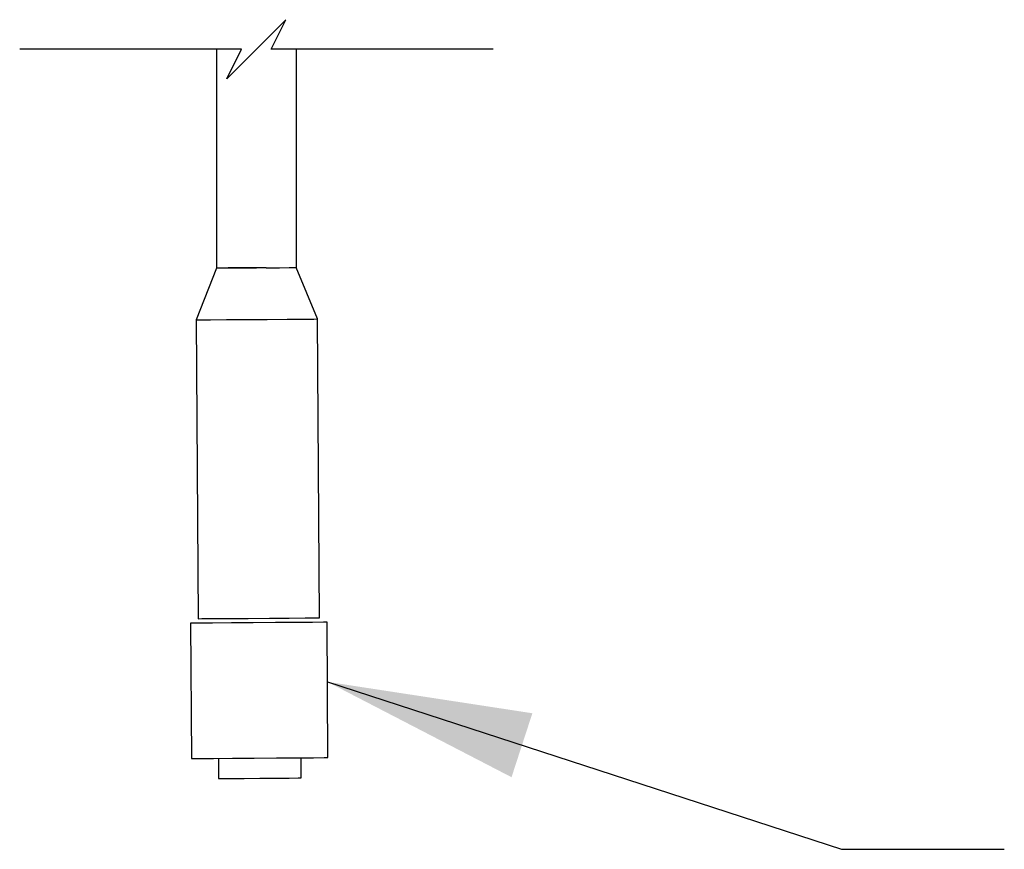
# Model space of a CAD drawing. Header units: inches. Extents: x 0.2 to 10.8, y 0.2 to 8.2.
# Tile 10 of 25: x 6.215 to 6.84, y 2.012 to 2.54. Entities that reach past the tile are written whole.
import ezdxf

# ---------------------------------------------------------------- set-up
doc = ezdxf.new("R2010")
doc.units = ezdxf.units.IN
doc.header["$MEASUREMENT"] = 0
doc.layers.add('DIMENSIONS', color=140, linetype='Continuous', lineweight=25)
doc.layers.add('TEXT', color=140, linetype='Continuous', lineweight=25)
doc.dimstyles.new('SLDDIMSTYLE3', dxfattribs={"dimtxt": 0.18, "dimasz": 0.13, "dimexe": 0, "dimexo": 0.0625, "dimgap": 0, "dimtad": 0, "dimtih": 1, "dimtoh": 1, "dimdec": 0, "dimrnd": 1e-09, "dimzin": 0, "dimdsep": 46, "dimtxsty": 'Standard', "dimsah": 1, "dimcen": 0.09, "dimadec": 0, "dimazin": 0, "dimtfac": 0.13, "dimtdec": 0, "dimtofl": 0, "dimtmove": 0, "dimatfit": 3, "dimfxl": 0, "dimfrac": 2, "dimtolj": 1, "dimtzin": 0, "dimarcsym": 0})

msp = doc.modelspace()

# ---------------------------------------------------------------- linework, layer by layer
for p, q in [((6.33954, 2.5209), (6.33954, 2.38202)), ((6.39032, 2.38215), (6.39032, 2.5209)), ((6.33956, 2.38185), (6.32666, 2.34895)), ((6.33954, 2.38202), (6.36493, 2.38202)), ((6.37116, 2.38202), (6.36493, 2.38202)), ((6.40366, 2.34948), (6.39029, 2.38223)), ((6.32666, 2.34895), (6.32797, 2.15902)), ((6.40497, 2.15956), (6.40366, 2.34948)), ((6.32317, 2.15615), (6.32377, 2.07013)), ((6.41041, 2.07072), (6.40981, 2.15675)), ((6.34084, 2.07024), (6.34093, 2.05743)), ((6.39342, 2.05779), (6.39333, 2.07061))]:
    msp.add_line(p, q)
at = {"flags": 128}
for points in [[(6.36493, 2.38202), (6.35998, 2.38199), (6.35522, 2.38196), (6.35083, 2.38192), (6.34699, 2.3819), (6.34383, 2.38188), (6.34149, 2.38186), (6.34004, 2.38185), (6.33956, 2.38185)], [(6.37116, 2.38202), (6.37971, 2.38208), (6.38571, 2.38212), (6.38937, 2.38215), (6.39011, 2.38215)], [(6.32666, 2.34895), (6.32898, 2.34896), (6.33567, 2.34901), (6.34591, 2.34908), (6.35847, 2.34917), (6.37184, 2.34926), (6.38441, 2.34935), (6.39465, 2.34942), (6.40134, 2.34947), (6.40366, 2.34948)], [(6.32797, 2.15902), (6.3303, 2.15904), (6.33698, 2.15909), (6.34722, 2.15916), (6.35979, 2.15924), (6.37316, 2.15934), (6.38572, 2.15942), (6.39596, 2.15949), (6.40265, 2.15954), (6.40497, 2.15956)], [(6.40981, 2.15675), (6.40747, 2.15673), (6.40068, 2.15668), (6.39019, 2.15661), (6.37713, 2.15652), (6.36291, 2.15642), (6.34909, 2.15633), (6.33715, 2.15624), (6.32839, 2.15618), (6.32376, 2.15615), (6.32317, 2.15615)], [(6.32377, 2.07013), (6.32436, 2.07013), (6.32899, 2.07016), (6.33775, 2.07022), (6.34969, 2.0703), (6.36351, 2.0704), (6.37772, 2.0705), (6.39078, 2.07059), (6.40127, 2.07066), (6.40806, 2.07071), (6.41041, 2.07072)], [(6.34093, 2.05743), (6.34293, 2.05744), (6.34862, 2.05748), (6.35713, 2.05754), (6.36718, 2.05761), (6.37722, 2.05768), (6.38573, 2.05774), (6.39142, 2.05778), (6.39342, 2.05779)]]:
    msp.add_lwpolyline(points, dxfattribs=at)
at = {"layer": 'DIMENSIONS', "color": 140}
for p, q in [((6.38373, 2.5397), (6.36493, 2.5209)), ((6.37433, 2.5209), (6.38373, 2.5397)), ((6.35553, 2.5209), (6.21454, 2.5209)), ((6.36493, 2.5209), (6.34613, 2.5021)), ((6.34613, 2.5021), (6.35553, 2.5209)), ((6.51532, 2.5209), (6.37433, 2.5209))]:
    msp.add_line(p, q, dxfattribs=at)

# ---------------------------------------------------------------- leaders
at = {"layer": 'TEXT'}
msp.add_leader([(6.41007, 2.11888), (6.73664, 2.01245), (6.84015, 2.01245)], dimstyle='SLDDIMSTYLE3', dxfattribs=at)

doc.saveas('drawing.dxf')
